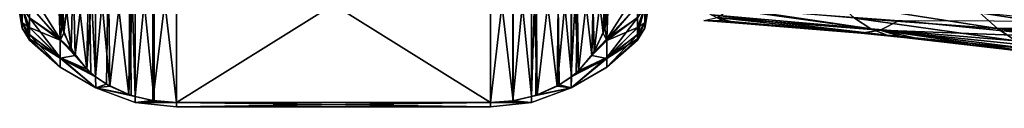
# Model space of a CAD drawing. Header units: metres. Extents: x -62 to 150, y -92 to 92.
# Tile 6 of 256: x -41.24 to -16.14, y -73 to -70.82. Entities that reach past the tile are written whole.
import ezdxf

# ---------------------------------------------------------------- set-up
doc = ezdxf.new("R2010")
doc.units = ezdxf.units.M
doc.layers.add('solid_500615', color=7, linetype='CONTINUOUS')

msp = doc.modelspace()

# ---------------------------------------------------------------- linework, layer by layer
at = {"layer": 'solid_500615'}
for points in [[(-38.292225, -72.742577, -9.098852), (-38.293022, -68.042015, -17.240469), (-37.832546, -67.938667, -17.419476)], [(-38.292225, -72.742577, -9.098852), (-37.832546, -67.938667, -17.419476), (-37.844406, -72.843948, -8.923272)], [(-37.814518, -72.848625, -5.424122), (-37.818573, -67.93679, 3.083429), (-38.29158, -68.041939, 2.901313)], [(-37.844406, -72.843948, -8.923272), (-37.832546, -67.938667, -17.419476), (-37.239399, -67.892303, -17.499773)], [(-37.844406, -72.843948, -8.923272), (-37.239399, -67.892303, -17.499773), (-37.239399, -72.892303, -8.839519)], [(-37.239399, -72.892303, -5.499773), (-37.239399, -67.892303, 3.160481), (-37.818573, -67.93679, 3.083429)], [(-37.814518, -72.848625, -5.424122), (-37.239399, -72.892303, -5.499773), (-37.818573, -67.93679, 3.083429)], [(-29.239401, -67.892303, -17.499773), (-37.239399, -72.892303, -8.839519), (-37.239399, -67.892303, -17.499773)], [(-29.239401, -72.892303, -5.499773), (-37.239399, -67.892303, 3.160481), (-37.239399, -72.892303, -5.499773)], [(-29.239401, -72.892303, -5.499773), (-29.239401, -67.892303, 3.160481), (-37.239399, -67.892303, 3.160481)], [(-29.239401, -72.892303, -8.839519), (-37.239399, -72.892303, -8.839519), (-29.239401, -67.892303, -17.499773)], [(-28.659792, -67.936859, -17.422607), (-29.239401, -72.892303, -8.839519), (-29.239401, -67.892303, -17.499773)], [(-28.660364, -72.847832, -5.422749), (-29.239401, -67.892303, 3.160481), (-29.239401, -72.892303, -5.499773)], [(-28.664459, -67.935951, 3.08488), (-29.239401, -67.892303, 3.160481), (-28.660364, -72.847832, -5.422749)], [(-28.66411, -72.848602, -8.915214), (-29.239401, -72.892303, -8.839519), (-28.659792, -67.936859, -17.422607)], [(-28.664459, -67.935951, 3.08488), (-28.660364, -72.847832, -5.422749), (-28.189365, -72.743301, -5.241687)], [(-28.664459, -67.935951, 3.08488), (-28.189365, -72.743301, -5.241687), (-28.18821, -68.041405, 2.902229)], [(-28.66411, -72.848602, -8.915214), (-28.659792, -67.936859, -17.422607), (-28.189236, -68.041336, -17.241646)], [(-38.940521, -72.474068, -4.775363), (-38.428371, -68.08535, 2.826123), (-38.993717, -68.340569, 2.384059)], [(-38.457378, -72.689407, -9.190949), (-38.968975, -68.32663, -16.747501), (-38.41515, -68.080482, -17.17384)], [(-38.940521, -72.474068, -4.775363), (-38.393566, -72.711212, -5.186116), (-38.428371, -68.08535, 2.826123)], [(-38.457378, -72.689407, -9.190949), (-38.41515, -68.080482, -17.17384), (-38.293022, -68.042015, -17.240469)], [(-38.457378, -72.689407, -9.190949), (-38.293022, -68.042015, -17.240469), (-38.292225, -72.742577, -9.098852)], [(-38.292648, -72.742599, -5.240471), (-38.29158, -68.041939, 2.901313), (-38.428371, -68.08535, 2.826123)], [(-38.393566, -72.711212, -5.186116), (-38.292648, -72.742599, -5.240471), (-38.428371, -68.08535, 2.826123)], [(-37.814518, -72.848625, -5.424122), (-38.29158, -68.041939, 2.901313), (-38.292648, -72.742599, -5.240471)], [(-28.66411, -72.848602, -8.915214), (-28.189236, -68.041336, -17.241646), (-28.188202, -72.743202, -9.097776)], [(-28.18821, -68.041405, 2.902229), (-28.189365, -72.743301, -5.241687), (-28.049778, -72.699028, -5.165009)], [(-28.188202, -72.743202, -9.097776), (-28.189236, -68.041336, -17.241646), (-28.050165, -68.085434, -17.165268)], [(-28.085726, -68.073235, 2.847103), (-28.18821, -68.041405, 2.902229), (-28.049778, -72.699028, -5.165009)], [(-28.084993, -72.711136, -9.153314), (-28.188202, -72.743202, -9.097776), (-28.050165, -68.085434, -17.165268)], [(-27.539028, -68.310127, 2.436786), (-28.085726, -68.073235, 2.847103), (-28.049778, -72.699028, -5.165009)], [(-27.538008, -72.473915, -9.56419), (-28.084993, -72.711136, -9.153314), (-28.050165, -68.085434, -17.165268)], [(-27.538008, -72.473915, -9.56419), (-28.050165, -68.085434, -17.165268), (-27.485113, -68.340553, -16.723379)], [(-39.305275, -72.235336, -9.977427), (-39.303841, -68.548279, -16.363586), (-38.968975, -68.32663, -16.747501)], [(-39.305275, -72.235336, -9.977427), (-38.968975, -68.32663, -16.747501), (-39.025333, -72.425224, -9.648522)], [(-38.940521, -72.474068, -4.775363), (-38.993717, -68.340569, 2.384059), (-39.304932, -68.549011, 2.023032)], [(-39.025333, -72.425224, -9.648522), (-38.968975, -68.32663, -16.747501), (-38.457378, -72.689407, -9.190949)], [(-27.539028, -68.310127, 2.436786), (-28.049778, -72.699028, -5.165009), (-27.483938, -72.443375, -4.722201)], [(-27.539028, -68.310127, 2.436786), (-27.483938, -72.443375, -4.722201), (-27.175741, -72.237038, -4.364817)], [(-27.539028, -68.310127, 2.436786), (-27.175741, -72.237038, -4.364817), (-27.177546, -68.546173, 2.027951)], [(-27.538008, -72.473915, -9.56419), (-27.485113, -68.340553, -16.723379), (-27.175798, -68.547523, -16.364899)], [(-39.826485, -71.692757, -3.422096), (-39.484772, -68.701469, 1.758964), (-39.882256, -69.175262, 0.938327)], [(-39.529797, -72.040222, -10.315366), (-39.871368, -69.158272, -15.307048), (-39.468266, -68.68634, -16.124466)], [(-39.826485, -71.692757, -3.422096), (-39.425476, -72.136429, -4.190554), (-39.484772, -68.701469, 1.758964)], [(-39.529797, -72.040222, -10.315366), (-39.468266, -68.68634, -16.124466), (-39.303841, -68.548279, -16.363586)], [(-39.529797, -72.040222, -10.315366), (-39.303841, -68.548279, -16.363586), (-39.305275, -72.235336, -9.977427)], [(-39.303181, -72.236954, -4.364669), (-39.304932, -68.549011, 2.023032), (-39.484772, -68.701469, 1.758964)], [(-39.425476, -72.136429, -4.190554), (-39.303181, -72.236954, -4.364669), (-39.484772, -68.701469, 1.758964)], [(-38.940521, -72.474068, -4.775363), (-39.304932, -68.549011, 2.023032), (-39.303181, -72.236954, -4.364669)], [(-27.538008, -72.473915, -9.56419), (-27.175798, -68.547523, -16.364899), (-27.1775, -72.238403, -9.972108)], [(-27.177546, -68.546173, 2.027951), (-27.175741, -72.237038, -4.364817), (-26.992846, -72.082039, -4.096354)], [(-27.054201, -68.647423, 1.852583), (-27.177546, -68.546173, 2.027951), (-26.992846, -72.082039, -4.096354)], [(-27.1775, -72.238403, -9.972108), (-27.175798, -68.547523, -16.364899), (-26.994238, -68.701279, -16.098587)], [(-27.053091, -72.136223, -10.149092), (-27.1775, -72.238403, -9.972108), (-26.994238, -68.701279, -16.098587)], [(-26.653057, -69.090797, 1.084629), (-27.054201, -68.647423, 1.852583), (-26.992846, -72.082039, -4.096354)], [(-26.652088, -71.692429, -10.917766), (-27.053091, -72.136223, -10.149092), (-26.994238, -68.701279, -16.098587)], [(-26.652088, -71.692429, -10.917766), (-26.994238, -68.701279, -16.098587), (-26.596764, -69.174927, -15.27821)], [(-40.116665, -71.125328, -2.439274), (-39.882256, -69.175262, 0.938327), (-40.153214, -69.776329, -0.102742)], [(-39.925266, -71.539322, -11.182959), (-40.135784, -69.717697, -14.338096), (-39.871368, -69.158272, -15.307048)], [(-39.826485, -71.692757, -3.422096), (-39.882256, -69.175262, 0.938327), (-40.116665, -71.125328, -2.439274)], [(-39.925266, -71.539322, -11.182959), (-39.871368, -69.158272, -15.307048), (-39.529797, -72.040222, -10.315366)], [(-26.653057, -69.090797, 1.084629), (-26.992846, -72.082039, -4.096354), (-26.595621, -71.607903, -3.275119)], [(-26.653057, -69.090797, 1.084629), (-26.595621, -71.607903, -3.275119), (-26.362522, -69.65818, 0.101893)], [(-26.652088, -71.692429, -10.917766), (-26.596764, -69.174927, -15.27821), (-26.361979, -71.12487, -11.900808)], [(-26.361979, -71.12487, -11.900808), (-26.596764, -69.174927, -15.27821), (-26.325708, -69.775902, -14.237291)], [(-40.116665, -71.125328, -2.439274), (-40.153214, -69.776329, -0.102742), (-40.228249, -70.61351, -1.552782)], [(-40.167492, -70.95636, -12.19267), (-40.227879, -70.165222, -13.562965), (-40.135784, -69.717697, -14.338096)], [(-40.167492, -70.95636, -12.19267), (-40.135784, -69.717697, -14.338096), (-39.925266, -71.539322, -11.182959)], [(-26.362522, -69.65818, 0.101893), (-26.595621, -71.607903, -3.275119), (-26.325193, -71.006927, -2.234207)], [(-26.362522, -69.65818, 0.101893), (-26.325193, -71.006927, -2.234207), (-26.251614, -70.160851, -0.76875)], [(-26.361979, -71.12487, -11.900808), (-26.325708, -69.775902, -14.237291), (-26.251541, -70.622971, -12.770123)], [(-40.211205, -71.277618, -11.331328), (-40.989399, -70.415054, -11.571828), (-40.989399, -70.031044, -12.387946)], [(-40.232101, -70.57325, -12.856241), (-40.211205, -71.277618, -11.331328), (-40.989399, -70.031044, -12.387946)], [(-40.167492, -70.95636, -12.19267), (-40.232101, -70.57325, -12.856241), (-40.227879, -70.165222, -13.562965)], [(-26.325193, -71.006927, -2.234207), (-26.246372, -70.561951, -1.463485), (-26.251614, -70.160851, -0.76875)], [(-25.489401, -70.035011, -1.95897), (-26.246372, -70.561951, -1.463485), (-26.2693, -71.269592, -2.982653)], [(-25.489401, -70.418419, -2.775441), (-25.489401, -70.035011, -1.95897), (-26.2693, -71.269592, -2.982653)], [(-41.174816, -70.863884, -8.890316), (-41.239399, -70.496658, -8.944627), (-41.239399, -70.311226, -9.817021)], [(-41.174816, -70.863884, -8.890316), (-41.239399, -70.311226, -9.817021), (-41.174816, -70.46096, -10.568618)], [(-41.174816, -70.46096, -3.770674), (-41.239399, -70.495918, -5.390316), (-41.174816, -70.863884, -5.448976)], [(-41.174816, -70.863884, -5.448976), (-41.239399, -70.495918, -5.390316), (-41.239399, -70.608208, -6.276558)], [(-41.174816, -70.863884, -8.890316), (-41.239399, -70.608574, -8.058341), (-41.239399, -70.496658, -8.944627)], [(-41.174816, -70.46096, -10.568618), (-40.989399, -70.733231, -10.726379), (-40.989399, -70.983337, -9.856432)], [(-41.174816, -70.46096, -10.568618), (-40.989399, -70.983337, -9.856432), (-40.989399, -71.16304, -8.969383)], [(-41.174816, -70.863884, -8.890316), (-41.174816, -70.46096, -10.568618), (-40.989399, -71.16304, -8.969383)], [(-41.174816, -70.46096, -3.770674), (-40.989399, -70.982216, -4.478281), (-40.989399, -70.731743, -3.608446)], [(-41.174816, -70.46096, -3.770674), (-41.174816, -70.863884, -5.448976), (-40.989399, -70.982216, -4.478281)], [(-40.211205, -71.302818, -3.076897), (-40.989399, -70.413223, -2.763138), (-40.989399, -70.731743, -3.608446)], [(-40.211205, -71.302818, -3.076897), (-40.228249, -70.61351, -1.552782), (-40.989399, -70.413223, -2.763138)], [(-40.211205, -71.277618, -11.331328), (-40.989399, -70.733231, -10.726379), (-40.989399, -70.415054, -11.571828)], [(-25.489401, -70.409554, -11.584806), (-26.2693, -71.310677, -11.244349), (-26.251541, -70.622971, -12.770123)], [(-25.489401, -70.409554, -11.584806), (-25.489401, -70.728798, -10.73972), (-26.2693, -71.310677, -11.244349)], [(-25.489401, -70.735977, -3.621214), (-25.489401, -70.418419, -2.775441), (-26.2693, -71.269592, -2.982653)], [(-25.303986, -70.46096, -3.770674), (-25.489401, -70.735977, -3.621214), (-25.489401, -70.985435, -4.491447)], [(-25.303986, -70.46096, -3.770674), (-25.489401, -70.985435, -4.491447), (-25.489401, -71.164459, -5.378715)], [(-25.303986, -70.46096, -3.770674), (-25.489401, -71.164459, -5.378715), (-25.303986, -70.863884, -5.448976)], [(-25.303986, -70.46096, -10.568618), (-25.489401, -70.980003, -9.870032), (-25.489401, -70.728798, -10.73972)], [(-25.303986, -70.863884, -8.890316), (-25.489401, -70.980003, -9.870032), (-25.303986, -70.46096, -10.568618)], [(-25.303986, -70.863884, -5.448976), (-25.239401, -70.498039, -5.402882), (-25.239401, -70.313271, -4.530262)], [(-25.303986, -70.46096, -3.770674), (-25.303986, -70.863884, -5.448976), (-25.239401, -70.313271, -4.530262)], [(-25.303986, -70.863884, -8.890316), (-25.303986, -70.46096, -10.568618), (-25.239401, -70.494469, -8.957486)], [(-25.303986, -70.863884, -8.890316), (-25.239401, -70.494469, -8.957486), (-25.239401, -70.607483, -8.071253)], [(-25.303986, -70.863884, -5.448976), (-25.239401, -70.609276, -6.289325), (-25.239401, -70.498039, -5.402882)], [(-23.897203, -70.407722, -4.151127), (-19.541706, -71.013855, -5.087948), (-19.955584, -70.745514, -4.083707)], [(-23.897203, -70.407722, -4.151127), (-23.604244, -70.656387, -5.137839), (-19.541706, -71.013855, -5.087948)], [(-19.299057, -71.047607, -8.430403), (-23.449402, -70.724167, -8.441253), (-23.104914, -70.487518, -9.705792)], [(-18.821898, -70.805298, -9.694409), (-19.299057, -71.047607, -8.430403), (-23.104914, -70.487518, -9.705792)], [(-16.309752, -71.003433, -3.506198), (-20.358749, -70.374146, -3.108922), (-19.955584, -70.745514, -4.083707)], [(-16.762999, -70.606064, -2.653009), (-20.358749, -70.374146, -3.108922), (-16.309752, -71.003433, -3.506198)], [(-41.174816, -70.863884, -5.448976), (-41.239399, -70.608208, -6.276558), (-41.239399, -70.645683, -7.167442)], [(-41.174816, -70.999306, -7.169646), (-41.239399, -70.645683, -7.167442), (-41.239399, -70.608574, -8.058341)], [(-41.174816, -70.999306, -7.169646), (-41.239399, -70.608574, -8.058341), (-41.174816, -70.863884, -8.890316)], [(-41.174816, -70.863884, -5.448976), (-41.239399, -70.645683, -7.167442), (-41.174816, -70.999306, -7.169646)], [(-40.211205, -71.302818, -3.076897), (-40.989399, -70.731743, -3.608446), (-40.989399, -70.982216, -4.478281)], [(-40.211205, -71.748489, -9.714706), (-40.989399, -70.983337, -9.856432), (-40.989399, -70.733231, -10.726379)], [(-40.211205, -71.277618, -11.331328), (-40.211205, -71.748489, -9.714706), (-40.989399, -70.733231, -10.726379)], [(-40.167492, -70.95636, -12.19267), (-40.211205, -71.277618, -11.331328), (-40.232101, -70.57325, -12.856241)], [(-40.116665, -71.125328, -2.439274), (-40.228249, -70.61351, -1.552782), (-40.211205, -71.302818, -3.076897)], [(-26.361979, -71.12487, -11.900808), (-26.251541, -70.622971, -12.770123), (-26.2693, -71.310677, -11.244349)], [(-26.325193, -71.006927, -2.234207), (-26.2693, -71.269592, -2.982653), (-26.246372, -70.561951, -1.463485)], [(-25.489401, -70.728798, -10.73972), (-25.489401, -70.980003, -9.870032), (-26.2693, -71.310677, -11.244349)], [(-25.489401, -70.735977, -3.621214), (-26.2693, -71.269592, -2.982653), (-26.2693, -71.74437, -4.599746)], [(-25.489401, -70.985435, -4.491447), (-25.489401, -70.735977, -3.621214), (-26.2693, -71.74437, -4.599746)], [(-25.303986, -70.863884, -8.890316), (-25.239401, -70.607483, -8.071253), (-25.239401, -70.645676, -7.180325)], [(-25.303986, -70.999306, -7.169646), (-25.239401, -70.645676, -7.180325), (-25.239401, -70.609276, -6.289325)], [(-25.303986, -70.863884, -5.448976), (-25.303986, -70.999306, -7.169646), (-25.239401, -70.609276, -6.289325)], [(-25.303986, -70.999306, -7.169646), (-25.303986, -70.863884, -8.890316), (-25.239401, -70.645676, -7.180325)], [(-23.449402, -70.724167, -8.441253), (-23.006149, -70.858772, -7.157442), (-23.799271, -70.803017, -7.159104)], [(-23.604244, -70.656387, -5.137839), (-19.121067, -71.177193, -6.112021), (-19.541706, -71.013855, -5.087948)], [(-23.604244, -70.656387, -5.137839), (-23.306683, -70.807281, -6.143006), (-19.121067, -71.177193, -6.112021)], [(-23.449402, -70.724167, -8.441253), (-19.783697, -71.127602, -7.149446), (-23.006149, -70.858772, -7.157442)], [(-19.299057, -71.047607, -8.430403), (-19.783697, -71.127602, -7.149446), (-23.449402, -70.724167, -8.441253)], [(-15.843236, -71.316055, -4.387391), (-19.955584, -70.745514, -4.083707), (-19.541706, -71.013855, -5.087948)], [(-16.309752, -71.003433, -3.506198), (-19.955584, -70.745514, -4.083707), (-15.843236, -71.316055, -4.387391)], [(-14.330567, -70.980675, -2.719294), (-16.762999, -70.606064, -2.653009), (-16.309752, -71.003433, -3.506198)], [(-14.330567, -70.980675, -2.719294), (-14.714825, -70.810684, -2.474319), (-16.762999, -70.606064, -2.653009)], [(-41.174816, -70.863884, -8.890316), (-40.989399, -71.16304, -8.969383), (-40.989399, -71.27121, -8.070942)], [(-41.174816, -70.999306, -7.169646), (-41.174816, -70.863884, -8.890316), (-40.989399, -71.27121, -8.070942)], [(-41.174816, -70.863884, -5.448976), (-40.989399, -71.270836, -6.263652), (-40.989399, -71.162292, -5.365252)], [(-41.174816, -70.863884, -5.448976), (-41.174816, -70.999306, -7.169646), (-40.989399, -71.270836, -6.263652)], [(-41.174816, -70.863884, -5.448976), (-40.989399, -71.162292, -5.365252), (-40.989399, -70.982216, -4.478281)], [(-41.174816, -70.999306, -7.169646), (-40.989399, -71.27121, -8.070942), (-40.989399, -71.30719, -7.16729)], [(-41.174816, -70.999306, -7.169646), (-40.989399, -71.30719, -7.16729), (-40.989399, -71.270836, -6.263652)], [(-40.211205, -71.763809, -4.696364), (-40.989399, -70.982216, -4.478281), (-40.989399, -71.162292, -5.365252)], [(-40.211205, -71.763809, -4.696364), (-40.211205, -71.302818, -3.076897), (-40.989399, -70.982216, -4.478281)], [(-40.211205, -71.748489, -9.714706), (-40.989399, -71.16304, -8.969383), (-40.989399, -70.983337, -9.856432)], [(-40.167492, -70.95636, -12.19267), (-39.925266, -71.539322, -11.182959), (-40.211205, -71.277618, -11.331328)], [(-26.325193, -71.006927, -2.234207), (-26.595621, -71.607903, -3.275119), (-26.2693, -71.269592, -2.982653)], [(-25.489401, -70.980003, -9.870032), (-26.2693, -71.769348, -9.622613), (-26.2693, -71.310677, -11.244349)], [(-25.489401, -70.980003, -9.870032), (-25.489401, -71.160812, -8.983135), (-26.2693, -71.769348, -9.622613)], [(-25.489401, -71.164459, -5.378715), (-25.489401, -70.985435, -4.491447), (-26.2693, -71.74437, -4.599746)], [(-25.303986, -70.863884, -5.448976), (-25.489401, -71.164459, -5.378715), (-25.489401, -71.271927, -6.277311)], [(-25.303986, -70.863884, -5.448976), (-25.489401, -71.271927, -6.277311), (-25.303986, -70.999306, -7.169646)], [(-25.303986, -70.863884, -8.890316), (-25.489401, -71.270096, -8.084743), (-25.489401, -71.160812, -8.983135)], [(-25.303986, -70.999306, -7.169646), (-25.489401, -71.270096, -8.084743), (-25.303986, -70.863884, -8.890316)], [(-25.303986, -70.863884, -8.890316), (-25.489401, -71.160812, -8.983135), (-25.489401, -70.980003, -9.870032)], [(-25.303986, -70.999306, -7.169646), (-25.489401, -71.271927, -6.277311), (-25.489401, -71.307182, -7.181062)], [(-25.303986, -70.999306, -7.169646), (-25.489401, -71.307182, -7.181062), (-25.489401, -71.270096, -8.084743)], [(-23.799271, -70.803017, -7.159104), (-23.006149, -70.858772, -7.157442), (-23.306683, -70.807281, -6.143006)], [(-23.306683, -70.807281, -6.143006), (-23.006149, -70.858772, -7.157442), (-19.121067, -71.177193, -6.112021)], [(-23.006149, -70.858772, -7.157442), (-19.783697, -71.127602, -7.149446), (-19.121067, -71.177193, -6.112021)], [(-15.36707, -71.542282, -5.289864), (-19.541706, -71.013855, -5.087948), (-19.121067, -71.177193, -6.112021)], [(-15.843236, -71.316055, -4.387391), (-19.541706, -71.013855, -5.087948), (-15.36707, -71.542282, -5.289864)], [(-14.558254, -71.230354, -9.660372), (-19.299057, -71.047607, -8.430403), (-18.821898, -70.805298, -9.694409)], [(-13.971912, -70.821053, -10.880272), (-14.558254, -71.230354, -9.660372), (-18.821898, -70.805298, -9.694409)], [(-13.937833, -71.145851, -2.968845), (-14.330567, -70.980675, -2.719294), (-16.309752, -71.003433, -3.506198)], [(-13.060882, -71.48774, -3.532048), (-16.309752, -71.003433, -3.506198), (-15.843236, -71.316055, -4.387391)], [(-13.55514, -71.299606, -3.213577), (-13.937833, -71.145851, -2.968845), (-16.309752, -71.003433, -3.506198)], [(-13.060882, -71.48774, -3.532048), (-13.55514, -71.299606, -3.213577), (-16.309752, -71.003433, -3.506198)], [(-40.211205, -71.763809, -4.696364), (-40.989399, -71.162292, -5.365252), (-40.989399, -71.270836, -6.263652)], [(-40.211205, -71.988846, -8.04815), (-40.989399, -71.27121, -8.070942), (-40.989399, -71.16304, -8.969383)], [(-40.211205, -71.748489, -9.714706), (-40.211205, -71.988846, -8.04815), (-40.989399, -71.16304, -8.969383)], [(-40.211205, -71.993988, -6.364357), (-40.989399, -71.270836, -6.263652), (-40.989399, -71.30719, -7.16729)], [(-40.211205, -71.993988, -6.364357), (-40.211205, -71.763809, -4.696364), (-40.989399, -71.270836, -6.263652)], [(-40.211205, -71.988846, -8.04815), (-40.989399, -71.30719, -7.16729), (-40.989399, -71.27121, -8.070942)], [(-39.826485, -71.692757, -3.422096), (-40.116665, -71.125328, -2.439274), (-40.211205, -71.302818, -3.076897)], [(-39.529797, -72.040222, -10.315366), (-40.211205, -71.748489, -9.714706), (-40.211205, -71.277618, -11.331328)], [(-39.925266, -71.539322, -11.182959), (-39.529797, -72.040222, -10.315366), (-40.211205, -71.277618, -11.331328)], [(-26.992846, -72.082039, -4.096354), (-26.2693, -71.74437, -4.599746), (-26.2693, -71.269592, -2.982653)], [(-26.595621, -71.607903, -3.275119), (-26.992846, -72.082039, -4.096354), (-26.2693, -71.269592, -2.982653)], [(-26.652088, -71.692429, -10.917766), (-26.361979, -71.12487, -11.900808), (-26.2693, -71.310677, -11.244349)], [(-25.489401, -71.160812, -8.983135), (-25.489401, -71.270096, -8.084743), (-26.2693, -71.769348, -9.622613)], [(-25.489401, -71.164459, -5.378715), (-26.2693, -71.74437, -4.599746), (-26.2693, -71.988342, -6.267343)], [(-25.489401, -71.271927, -6.277311), (-25.489401, -71.164459, -5.378715), (-26.2693, -71.988342, -6.267343)], [(-25.489401, -71.270096, -8.084743), (-26.2693, -71.996727, -7.952672), (-26.2693, -71.769348, -9.622613)], [(-25.489401, -71.270096, -8.084743), (-25.489401, -71.307182, -7.181062), (-26.2693, -71.996727, -7.952672)], [(-25.489401, -71.307182, -7.181062), (-25.489401, -71.271927, -6.277311), (-26.2693, -71.988342, -6.267343)], [(-19.299057, -71.047607, -8.430403), (-18.697298, -71.233582, -7.146302), (-19.783697, -71.127602, -7.149446)], [(-19.783697, -71.127602, -7.149446), (-18.697298, -71.233582, -7.146302), (-19.121067, -71.177193, -6.112021)], [(-19.299057, -71.047607, -8.430403), (-18.274494, -71.276932, -7.145018), (-18.697298, -71.233582, -7.146302)], [(-19.299057, -71.047607, -8.430403), (-15.777955, -71.556961, -7.136735), (-18.274494, -71.276932, -7.145018)], [(-15.163459, -71.476646, -8.406363), (-15.777955, -71.556961, -7.136735), (-19.299057, -71.047607, -8.430403)], [(-14.558254, -71.230354, -9.660372), (-15.163459, -71.476646, -8.406363), (-19.299057, -71.047607, -8.430403)], [(-14.884879, -71.680527, -6.206868), (-19.121067, -71.177193, -6.112021), (-18.697298, -71.233582, -7.146302)], [(-15.36707, -71.542282, -5.289864), (-19.121067, -71.177193, -6.112021), (-14.884879, -71.680527, -6.206868)], [(-18.274494, -71.276932, -7.145018), (-14.884879, -71.680527, -6.206868), (-18.697298, -71.233582, -7.146302)], [(-18.274494, -71.276932, -7.145018), (-15.777955, -71.556961, -7.136735), (-14.884879, -71.680527, -6.206868)], [(-40.211205, -71.988846, -8.04815), (-40.211205, -71.993988, -6.364357), (-40.989399, -71.30719, -7.16729)], [(-39.826485, -71.692757, -3.422096), (-40.211205, -71.302818, -3.076897), (-40.211205, -71.763809, -4.696364)], [(-26.652088, -71.692429, -10.917766), (-26.2693, -71.310677, -11.244349), (-26.2693, -71.769348, -9.622613)], [(-25.489401, -71.307182, -7.181062), (-26.2693, -71.988342, -6.267343), (-26.2693, -71.996727, -7.952672)], [(-39.826485, -71.692757, -3.422096), (-40.211205, -71.763809, -4.696364), (-39.425476, -72.136429, -4.190554)], [(-39.297558, -72.520065, -8.12883), (-40.211205, -71.988846, -8.04815), (-40.211205, -71.748489, -9.714706)], [(-39.297558, -72.520065, -8.12883), (-40.211205, -71.748489, -9.714706), (-39.305275, -72.235336, -9.977427)], [(-39.529797, -72.040222, -10.315366), (-39.305275, -72.235336, -9.977427), (-40.211205, -71.748489, -9.714706)], [(-39.297558, -72.521194, -6.225321), (-40.211205, -71.763809, -4.696364), (-40.211205, -71.993988, -6.364357)], [(-39.303181, -72.236954, -4.364669), (-40.211205, -71.763809, -4.696364), (-39.297558, -72.521194, -6.225321)], [(-39.425476, -72.136429, -4.190554), (-40.211205, -71.763809, -4.696364), (-39.303181, -72.236954, -4.364669)], [(-27.183178, -72.521309, -6.215308), (-26.2693, -71.988342, -6.267343), (-26.2693, -71.74437, -4.599746)], [(-27.183178, -72.521309, -6.215308), (-26.2693, -71.74437, -4.599746), (-27.175741, -72.237038, -4.364817)], [(-27.183178, -72.521973, -8.115224), (-26.2693, -71.769348, -9.622613), (-26.2693, -71.996727, -7.952672)], [(-27.1775, -72.238403, -9.972108), (-26.2693, -71.769348, -9.622613), (-27.183178, -72.521973, -8.115224)], [(-27.053091, -72.136223, -10.149092), (-26.2693, -71.769348, -9.622613), (-27.1775, -72.238403, -9.972108)], [(-26.992846, -72.082039, -4.096354), (-27.175741, -72.237038, -4.364817), (-26.2693, -71.74437, -4.599746)], [(-26.652088, -71.692429, -10.917766), (-26.2693, -71.769348, -9.622613), (-27.053091, -72.136223, -10.149092)], [(-39.297558, -72.521194, -6.225321), (-40.211205, -71.993988, -6.364357), (-40.211205, -71.988846, -8.04815)], [(-39.297558, -72.521194, -6.225321), (-40.211205, -71.988846, -8.04815), (-39.297558, -72.520065, -8.12883)], [(-27.183178, -72.521973, -8.115224), (-26.2693, -71.996727, -7.952672), (-26.2693, -71.988342, -6.267343)], [(-27.183178, -72.521973, -8.115224), (-26.2693, -71.988342, -6.267343), (-27.183178, -72.521309, -6.215308)], [(-39.297558, -72.520065, -8.12883), (-39.305275, -72.235336, -9.977427), (-39.025333, -72.425224, -9.648522)], [(-38.940521, -72.474068, -4.775363), (-39.303181, -72.236954, -4.364669), (-39.297558, -72.521194, -6.225321)], [(-27.538008, -72.473915, -9.56419), (-27.1775, -72.238403, -9.972108), (-27.183178, -72.521973, -8.115224)], [(-27.183178, -72.521309, -6.215308), (-27.175741, -72.237038, -4.364817), (-27.483938, -72.443375, -4.722201)], [(-39.297558, -72.520065, -8.12883), (-39.025333, -72.425224, -9.648522), (-38.457378, -72.689407, -9.190949)], [(-38.940521, -72.474068, -4.775363), (-39.297558, -72.521194, -6.225321), (-38.393566, -72.711212, -5.186116)], [(-39.297558, -72.520065, -8.12883), (-38.292225, -72.742577, -9.098852), (-38.291553, -72.888046, -7.173526)], [(-39.297558, -72.520065, -8.12883), (-38.457378, -72.689407, -9.190949), (-38.292225, -72.742577, -9.098852)], [(-39.297558, -72.521194, -6.225321), (-39.297558, -72.520065, -8.12883), (-38.291553, -72.888046, -7.173526)], [(-39.297558, -72.521194, -6.225321), (-38.291553, -72.888046, -7.173526), (-38.292648, -72.742599, -5.240471)], [(-39.297558, -72.521194, -6.225321), (-38.292648, -72.742599, -5.240471), (-38.393566, -72.711212, -5.186116)], [(-27.183178, -72.521309, -6.215308), (-28.189365, -72.743301, -5.241687), (-28.18932, -72.888489, -7.167004)], [(-27.183178, -72.521309, -6.215308), (-28.049778, -72.699028, -5.165009), (-28.189365, -72.743301, -5.241687)], [(-27.183178, -72.521973, -8.115224), (-27.183178, -72.521309, -6.215308), (-28.18932, -72.888489, -7.167004)], [(-27.183178, -72.521973, -8.115224), (-28.18932, -72.888489, -7.167004), (-28.188202, -72.743202, -9.097776)], [(-27.183178, -72.521973, -8.115224), (-28.188202, -72.743202, -9.097776), (-28.084993, -72.711136, -9.153314)], [(-27.538008, -72.473915, -9.56419), (-27.183178, -72.521973, -8.115224), (-28.084993, -72.711136, -9.153314)], [(-27.183178, -72.521309, -6.215308), (-27.483938, -72.443375, -4.722201), (-28.049778, -72.699028, -5.165009)], [(-37.814518, -72.848625, -5.424122), (-38.292648, -72.742599, -5.240471), (-38.291553, -72.888046, -7.173526)], [(-38.291553, -72.888046, -7.173526), (-38.292225, -72.742577, -9.098852), (-37.844406, -72.843948, -8.923272)], [(-28.66411, -72.848602, -8.915214), (-28.188202, -72.743202, -9.097776), (-28.18932, -72.888489, -7.167004)], [(-28.18932, -72.888489, -7.167004), (-28.189365, -72.743301, -5.241687), (-28.660364, -72.847832, -5.422749)], [(-38.291553, -72.888046, -7.173526), (-37.844406, -72.843948, -8.923272), (-37.239399, -72.892303, -8.839519)], [(-37.814518, -72.848625, -5.424122), (-38.291553, -72.888046, -7.173526), (-37.239399, -72.892303, -5.499773)], [(-38.291553, -72.888046, -7.173526), (-37.239399, -73, -7.169646), (-37.239399, -72.892303, -5.499773)], [(-38.291553, -72.888046, -7.173526), (-37.239399, -72.892303, -8.839519), (-37.239399, -73, -7.169646)], [(-29.239401, -72.892303, -5.499773), (-37.239399, -72.892303, -5.499773), (-37.239399, -73, -7.169646)], [(-29.239401, -73, -7.169646), (-37.239399, -73, -7.169646), (-37.239399, -72.892303, -8.839519)], [(-29.239401, -73, -7.169646), (-29.239401, -72.892303, -5.499773), (-37.239399, -73, -7.169646)], [(-29.239401, -72.892303, -8.839519), (-29.239401, -73, -7.169646), (-37.239399, -72.892303, -8.839519)], [(-28.18932, -72.888489, -7.167004), (-28.660364, -72.847832, -5.422749), (-29.239401, -72.892303, -5.499773)], [(-28.66411, -72.848602, -8.915214), (-28.18932, -72.888489, -7.167004), (-29.239401, -72.892303, -8.839519)], [(-28.18932, -72.888489, -7.167004), (-29.239401, -72.892303, -5.499773), (-29.239401, -73, -7.169646)], [(-28.18932, -72.888489, -7.167004), (-29.239401, -73, -7.169646), (-29.239401, -72.892303, -8.839519)]]:
    msp.add_3dface(points, dxfattribs=at)

doc.saveas('drawing.dxf')
